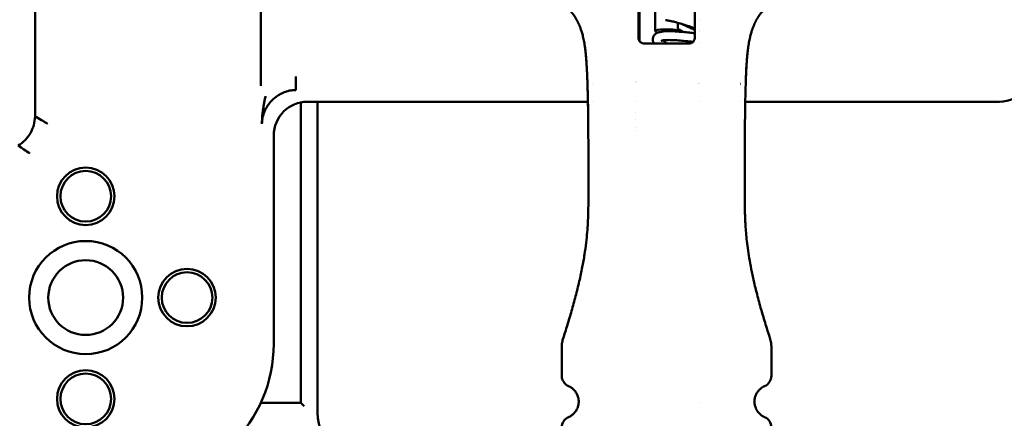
# Model space of a CAD drawing. Header units: millimetres. Extents: x 0 to 14369, y -869 to 2970.
# Tile 185 of 256: x 953 to 1040, y 2552 to 2588. Entities that reach past the tile are written whole.
import ezdxf

# ---------------------------------------------------------------- set-up
doc = ezdxf.new("R2010")
doc.units = ezdxf.units.MM
doc.header["$LTSCALE"] = 10
for name, color, linetype, lineweight in [('Bemaßung (ISO)', 7, 'Continuous', 25), ('Detailumgrenzung (ISO)', 7, 'Continuous', 25), ('Sichtbar (ISO)', 7, 'Continuous', 50)]:
    doc.layers.add(name, color=color, linetype=linetype, lineweight=lineweight)
doc.styles.add('Notiztext (DIN)', font='isocpeur.ttf')
doc.dimstyles.new('Standard (DIN)', dxfattribs={"dimscale": 10, "dimtxt": 3.5, "dimasz": 2.5, "dimexe": 3.175, "dimexo": 0.8, "dimgap": 0.8, "dimtad": 1, "dimrnd": 1e-08, "dimzin": 0, "dimtxsty": 'Notiztext (DIN)', "dimcen": 0.09, "dimdle": 10, "dimclrd": 256, "dimclre": 256, "dimclrt": 256, "dimadec": 0, "dimazin": 0, "dimtfac": 1, "dimtmove": 0, "dimatfit": 3, "dimfxl": 1, "dimtolj": 1, "dimtzin": 0, "dimlwd": -1, "dimlwe": -1, "dimarcsym": 0})

# ---------------------------------------------------------------- blocks, each defined once
blk = doc.blocks.new('2DDetail0')
at = {"layer": 'Detailumgrenzung (ISO)'}
blk.add_circle((97.1085, 255.6514), 10.9365, dxfattribs=at)
blk = doc.blocks.new('*D18')
at = {"layer": 'Bemaßung (ISO)', "transparency": 16777216}
for p, q in [((950.555, 2563.113), (737.425, 2563.113)), ((769.175, 2161.514), (769.175, 2538.113)), ((832.862, 2136.514), (737.425, 2136.514))]:
    blk.add_line(p, q, dxfattribs=at)
for points in [[(765.009, 2538.113), (773.342, 2538.113), (769.175, 2563.113)], [(765.009, 2161.514), (773.342, 2161.514), (769.175, 2136.514)]]:
    blk.add_solid(points, dxfattribs=at)
at = {"layer": 'Defpoints', "color": 0, "transparency": 16777216}
for p in [(769.175, 2563.113), (958.555, 2563.113), (840.862, 2136.514)]:
    blk.add_point(p, dxfattribs=at)
at = {"layer": 'Bemaßung (ISO)', "transparency": 16777216, "insert": (719.175, 2284.189), "char_height": 35, "attachment_point": 1, "rotation": 90, "style": 'Notiztext (DIN)'}
blk.add_mtext('\\A1;426,60', dxfattribs=at)

msp = doc.modelspace()

# ---------------------------------------------------------------- linework, layer by layer
at = {"layer": 'Sichtbar (ISO)'}
for p, q in [((974.122, 2600.925), (974.121, 2581.929)), ((954.054, 2596.268), (954.054, 2579.219)), ((1007.655, 2586.194), (1007.655, 2594.062)), ((1012.655, 2594.081), (1012.655, 2586.194)), ((1007.755, 2589.147), (1007.755, 2586.446)), ((1009.155, 2588.47), (1009.155, 2586.793)), ((1009.155, 2588.47), (1009.155, 2586.793)), ((1011.155, 2587.528), (1011.155, 2586.793)), ((1011.155, 2587.528), (1011.155, 2586.793)), ((1013.044, 2587.741), (1013.044, 2587.741)), ((1007.755, 2586.446), (1007.755, 2585.894)), ((1009.309, 2586.629), (1009.169, 2586.765)), ((1009.309, 2586.629), (1009.169, 2586.765)), ((1011.129, 2586.754), (1011.141, 2586.765)), ((1011.129, 2586.754), (1011.141, 2586.765)), ((1012.555, 2586.958), (1012.555, 2586.958)), ((1013.044, 2586.867), (1013.044, 2586.867)), ((1013.044, 2586.761), (1013.044, 2586.761)), ((1011.254, 2585.694), (1009.211, 2585.694)), ((1013.044, 2585.82), (1013.044, 2585.82)), ((977.21, 2581.555), (977.21, 2582.753)), ((977.655, 2580.454), (977.655, 2553.774)), ((977.655, 2553.774), (977.655, 2580.454)), ((978.251, 2580.514), (1003.167, 2580.514)), ((979.155, 2552.896), (979.155, 2580.514)), ((979.155, 2552.896), (979.155, 2580.514)), ((1003.59, 2580.514), (1003.595, 2580.514)), ((1007.421, 2580.514), (1007.422, 2580.514)), ((1013.044, 2580.514), (1013.044, 2580.514)), ((1016.689, 2580.514), (1016.696, 2580.514)), ((1017.143, 2580.514), (1039.715, 2580.514)), ((1007.421, 2579.59), (1007.422, 2579.59)), ((1007.421, 2578.982), (1007.422, 2578.982)), ((1007.422, 2578.209), (1007.421, 2578.21)), ((1007.421, 2577.965), (1007.422, 2577.964)), ((975.255, 2559.014), (975.255, 2577.518)), ((1000.849, 2556.161), (1000.849, 2558.81)), ((1019.46, 2558.81), (1019.46, 2556.161)), ((977.655, 2553.774), (974.114, 2553.774)), ((977.955, 2553.474), (977.655, 2553.774)), ((1013.044, 2553.774), (1013.044, 2553.774)), ((1013.044, 2553.774), (1013.044, 2553.774))]:
    msp.add_line(p, q, dxfattribs=at)
for centre, radius in [((958.555, 2572.113), 2.55), ((958.555, 2572.113), 2.25), ((958.555, 2563.113), 5.025), ((958.555, 2563.113), 3.324), ((967.555, 2563.113), 2.55), ((967.555, 2563.113), 2.25), ((958.555, 2554.113), 2.55), ((958.555, 2554.113), 2.25)]:
    msp.add_circle(centre, radius, dxfattribs=at)
for centre, radius, start, end in [((1006.755, 2582.914), 0.9, 317.78723, 317.80713), ((1013.555, 2582.914), 0.9, 235.43778, 235.45368), ((962.655, 2559.014), 12.601, 270, 0), ((1001.849, 2556.161), 1, 180, 246.42409), ((1018.46, 2556.161), 1, 293.57818, 0), ((984.155, 2552.896), 5, 180, 225), ((984.155, 2552.896), 5, 180, 225), ((1001.849, 2551.578), 1, 113.57772, 180), ((1018.46, 2551.578), 1, 0, 66.4223)]:
    msp.add_arc(centre, radius, start, end, dxfattribs=at)
for centre, major_axis, ratio, start_param, end_param in [((1010.155, 2586.793), (-1, 0), 0.165048, 2.973459, 6.451319), ((1010.155, 2586.793), (-1, 0), 0.165048, 2.973459, 6.451319), ((1039.711, 2583.518), (1.302, -2.708), 0.998314, 5.835816, 6.730437), ((978.259, 2577.51), (2.127, -2.127), 0.997265, 2.357564, 3.925621), ((1005.208, 2571.517), (-2, 0.017), 0.000786, 6.28316, 6.283185)]:
    msp.add_ellipse(centre, major_axis=major_axis, ratio=ratio, start_param=start_param, end_param=end_param, dxfattribs=at)
for points, knots in [([(1000.722, 2589.318), (1000.725, 2589.316), (1000.751, 2589.298), (1000.806, 2589.258), (1000.899, 2589.189), (1000.998, 2589.114), (1001.099, 2589.035), (1001.2, 2588.954), (1001.298, 2588.871), (1001.391, 2588.788), (1001.479, 2588.707), (1001.562, 2588.627), (1001.638, 2588.549), (1001.708, 2588.472), (1001.772, 2588.397), (1001.83, 2588.325), (1001.884, 2588.254), (1001.932, 2588.186), (1001.977, 2588.12), (1002.017, 2588.056), (1002.054, 2587.994), (1002.089, 2587.933), (1002.125, 2587.87), (1002.16, 2587.804), (1002.195, 2587.738), (1002.23, 2587.671), (1002.264, 2587.604), (1002.298, 2587.534), (1002.333, 2587.46), (1002.369, 2587.379), (1002.409, 2587.289), (1002.451, 2587.186), (1002.498, 2587.068), (1002.547, 2586.933), (1002.598, 2586.779), (1002.65, 2586.607), (1002.703, 2586.415), (1002.754, 2586.2), (1002.805, 2585.959), (1002.854, 2585.69), (1002.9, 2585.391), (1002.942, 2585.059), (1002.981, 2584.693), (1003.017, 2584.289), (1003.048, 2583.846), (1003.076, 2583.359), (1003.101, 2582.827), (1003.123, 2582.245), (1003.142, 2581.612), (1003.159, 2580.923), (1003.173, 2580.174), (1003.185, 2579.37), (1003.194, 2578.534), (1003.201, 2577.707), (1003.205, 2576.927), (1003.208, 2576.214), (1003.21, 2575.564), (1003.211, 2574.951), (1003.211, 2574.345), (1003.212, 2573.736), (1003.212, 2573.131), (1003.212, 2572.526), (1003.212, 2571.906), (1003.207, 2571.244), (1003.193, 2570.526), (1003.161, 2569.741), (1003.103, 2568.881), (1003.008, 2567.938), (1002.865, 2566.904), (1002.665, 2565.767), (1002.4, 2564.526), (1002.079, 2563.226), (1001.72, 2561.925), (1001.337, 2560.643), (1001.077, 2559.827), (1000.947, 2559.429)], [0.0000005, 0.0000005, 0.0000005, 0.0000005, 0.0018228, 0.0148528, 0.0267326, 0.0375536, 0.0474349, 0.0564836, 0.0647801, 0.0723864, 0.079362, 0.0857669, 0.0916643, 0.0971177, 0.1021714, 0.106837, 0.1111283, 0.1150844, 0.1187266, 0.1220403, 0.1250478, 0.1278496, 0.1305787, 0.1333163, 0.1360652, 0.1388054, 0.1415363, 0.144304, 0.1471988, 0.1503245, 0.1537856, 0.1576736, 0.1620614, 0.1670042, 0.1724967, 0.178495, 0.1850197, 0.1921465, 0.1999465, 0.2084793, 0.2177974, 0.2279535, 0.2390122, 0.2510542, 0.2641726, 0.2784723, 0.2940569, 0.3110128, 0.3294265, 0.34937, 0.3710346, 0.3946436, 0.419388, 0.4436961, 0.4664803, 0.4870974, 0.5055537, 0.5229022, 0.5403548, 0.5581162, 0.5756767, 0.5928564, 0.6104894, 0.629702, 0.6507302, 0.6737483, 0.6992176, 0.727311, 0.7582397, 0.7925456, 0.8307345, 0.8726001, 0.9143155, 0.9556741, 0.9999988, 0.9999988, 0.9999988, 0.9999988]), ([(1019.362, 2559.429), (1019.26, 2559.744), (1019.022, 2560.489), (1018.653, 2561.706), (1018.288, 2563.011), (1017.976, 2564.245), (1017.729, 2565.358), (1017.537, 2566.36), (1017.392, 2567.267), (1017.286, 2568.091), (1017.212, 2568.841), (1017.162, 2569.525), (1017.131, 2570.145), (1017.113, 2570.706), (1017.104, 2571.215), (1017.099, 2571.687), (1017.098, 2572.138), (1017.098, 2572.584), (1017.098, 2573.032), (1017.098, 2573.481), (1017.098, 2573.928), (1017.098, 2574.374), (1017.099, 2574.834), (1017.099, 2575.329), (1017.101, 2575.882), (1017.103, 2576.504), (1017.106, 2577.205), (1017.111, 2577.993), (1017.119, 2578.85), (1017.129, 2579.722), (1017.143, 2580.552), (1017.159, 2581.312), (1017.179, 2582.007), (1017.201, 2582.642), (1017.226, 2583.22), (1017.255, 2583.742), (1017.287, 2584.212), (1017.322, 2584.631), (1017.361, 2585.004), (1017.402, 2585.335), (1017.446, 2585.631), (1017.492, 2585.895), (1017.54, 2586.13), (1017.588, 2586.339), (1017.636, 2586.525), (1017.684, 2586.691), (1017.731, 2586.84), (1017.777, 2586.973), (1017.822, 2587.094), (1017.866, 2587.204), (1017.907, 2587.303), (1017.946, 2587.392), (1017.982, 2587.472), (1018.016, 2587.543), (1018.048, 2587.608), (1018.078, 2587.669), (1018.109, 2587.728), (1018.14, 2587.786), (1018.171, 2587.844), (1018.202, 2587.901), (1018.233, 2587.956), (1018.266, 2588.013), (1018.303, 2588.072), (1018.343, 2588.136), (1018.389, 2588.203), (1018.442, 2588.276), (1018.5, 2588.352), (1018.566, 2588.431), (1018.64, 2588.514), (1018.722, 2588.601), (1018.812, 2588.69), (1018.911, 2588.782), (1019.019, 2588.877), (1019.134, 2588.974), (1019.256, 2589.071), (1019.383, 2589.169), (1019.511, 2589.264), (1019.634, 2589.352), (1019.704, 2589.401), (1019.736, 2589.423), (1019.74, 2589.426)], [0.0000001, 0.0000001, 0.0000001, 0.0000001, 0.0336725, 0.076746, 0.1197881, 0.1579387, 0.1917, 0.2218751, 0.248967, 0.2733956, 0.2955821, 0.3157665, 0.334003, 0.3503524, 0.3650398, 0.3785636, 0.3914484, 0.4042099, 0.4171064, 0.4300664, 0.4429398, 0.4556149, 0.468576, 0.4825915, 0.4983917, 0.5162675, 0.5362651, 0.5588898, 0.5843438, 0.6103544, 0.6343204, 0.6561532, 0.6762202, 0.694614, 0.7114198, 0.7266907, 0.7404918, 0.7528966, 0.7640283, 0.7740561, 0.7831512, 0.7914305, 0.7989528, 0.8057726, 0.8119648, 0.8176109, 0.8227794, 0.8275259, 0.8319035, 0.835952, 0.83968, 0.8430759, 0.8461329, 0.848886, 0.8514162, 0.8538211, 0.8561803, 0.8585349, 0.8608865, 0.8632338, 0.8656324, 0.8681977, 0.8710562, 0.8742959, 0.8779556, 0.8820538, 0.8865965, 0.8915935, 0.8970813, 0.90311, 0.9097281, 0.9170044, 0.9250318, 0.9339085, 0.9437778, 0.9548992, 0.9675748, 0.9818854, 0.997943, 0.9999997, 0.9999997, 0.9999997, 0.9999997]), ([(1010.064, 2587.771), (1010.07, 2587.77), (1010.078, 2587.77), (1010.122, 2587.766), (1010.174, 2587.759), (1010.323, 2587.733), (1010.429, 2587.712), (1010.68, 2587.654), (1010.829, 2587.617), (1011.151, 2587.531), (1011.324, 2587.481), (1011.675, 2587.376), (1011.852, 2587.319), (1012.19, 2587.207), (1012.35, 2587.15), (1012.551, 2587.076), (1012.604, 2587.055), (1012.655, 2587.036)], [4.447393, 4.447393, 4.447393, 4.447393, 4.497196, 4.497196, 4.703891, 4.703891, 4.976989, 4.976989, 5.278685, 5.278685, 5.589624, 5.589624, 5.903082, 5.903082, 6.215585, 6.215585, 6.336992, 6.336992, 6.336992, 6.336992]), ([(1012.655, 2586.916), (1012.643, 2586.921), (1012.605, 2586.937), (1012.534, 2586.966), (1012.427, 2587.011), (1012.305, 2587.062), (1012.181, 2587.115), (1012.055, 2587.171), (1011.927, 2587.227), (1011.799, 2587.285), (1011.671, 2587.344), (1011.567, 2587.393), (1011.505, 2587.423), (1011.485, 2587.433)], [0.8114187, 0.8114187, 0.8114187, 0.8114187, 0.8170732, 0.8292683, 0.8414634, 0.8536585, 0.8658537, 0.8780488, 0.8902439, 0.902439, 0.9146341, 0.9268293, 0.932653, 0.932653, 0.932653, 0.932653]), ([(1008.955, 2586.244), (1008.979, 2586.323), (1009.024, 2586.399), (1009.132, 2586.52), (1009.193, 2586.566), (1009.35, 2586.654), (1009.45, 2586.688), (1009.735, 2586.757), (1009.941, 2586.777), (1010.401, 2586.79), (1010.661, 2586.783), (1011.144, 2586.754), (1011.372, 2586.735), (1011.795, 2586.696), (1011.998, 2586.675), (1012.355, 2586.639), (1012.516, 2586.623), (1012.651, 2586.612), (1012.653, 2586.612), (1012.655, 2586.612)], [0, 0, 0, 0, 0.0353324, 0.0353324, 0.0702448, 0.0702448, 0.1190516, 0.1190516, 0.2006326, 0.2006326, 0.2814853, 0.2814853, 0.3481205, 0.3481205, 0.4107812, 0.4107812, 0.4705535, 0.4705535, 0.4714613, 0.4714613, 0.4714613, 0.4714613]), ([(1011.684, 2586.706), (1011.631, 2586.735), (1011.579, 2586.764), (1011.403, 2586.862), (1011.277, 2586.933), (1011.155, 2587.004)], [0.26132993, 0.26132993, 0.26132993, 0.26132993, 0.27958928, 0.27958928, 0.32214317, 0.32214317, 0.32214317, 0.32214317]), ([(1008.155, 2585.694), (1008.129, 2585.694), (1008.102, 2585.696), (1008.075, 2585.7), (1008.049, 2585.704), (1008.022, 2585.711), (1007.996, 2585.72), (1007.969, 2585.729), (1007.944, 2585.74), (1007.919, 2585.753), (1007.894, 2585.766), (1007.871, 2585.782), (1007.849, 2585.798), (1007.828, 2585.814), (1007.809, 2585.832), (1007.792, 2585.85), (1007.775, 2585.868), (1007.76, 2585.886), (1007.747, 2585.904), (1007.735, 2585.922), (1007.723, 2585.94), (1007.714, 2585.958), (1007.704, 2585.977), (1007.696, 2585.995), (1007.688, 2586.014), (1007.681, 2586.032), (1007.675, 2586.051), (1007.67, 2586.071), (1007.665, 2586.091), (1007.661, 2586.112), (1007.659, 2586.133), (1007.656, 2586.153), (1007.655, 2586.173), (1007.655, 2586.194)], [0, 0, 0, 0, 0.090909, 0.090909, 0.090909, 0.181818, 0.181818, 0.181818, 0.272727, 0.272727, 0.272727, 0.363636, 0.363636, 0.363636, 0.454545, 0.454545, 0.454545, 0.545455, 0.545455, 0.545455, 0.636364, 0.636364, 0.636364, 0.727273, 0.727273, 0.727273, 0.818182, 0.818182, 0.818182, 0.909091, 0.909091, 0.909091, 1, 1, 1, 1]), ([(1009.211, 2585.694), (1009.146, 2585.694), (1009.013, 2585.694), (1008.807, 2585.694), (1008.595, 2585.694), (1008.378, 2585.694), (1008.23, 2585.694), (1008.155, 2585.694)], [0, 0, 0, 0, 0.2, 0.4, 0.6, 0.8, 1, 1, 1, 1]), ([(1009.051, 2585.694), (1009.043, 2585.707), (1009.035, 2585.721), (1008.987, 2585.805), (1008.956, 2585.881), (1008.924, 2586.054), (1008.927, 2586.154), (1008.955, 2586.244)], [0.53433736, 0.53433736, 0.53433736, 0.53433736, 0.5417672, 0.5417672, 0.57925089, 0.57925089, 0.61946227, 0.61946227, 0.61946227, 0.61946227]), ([(1012.509, 2585.84), (1012.45, 2585.846), (1012.389, 2585.851), (1012.129, 2585.876), (1011.903, 2585.9), (1011.471, 2585.942), (1011.262, 2585.961), (1010.866, 2585.989), (1010.673, 2585.999), (1010.328, 2586.006), (1010.17, 2586.004), (1009.977, 2585.989), (1009.921, 2585.983), (1009.829, 2585.97), (1009.791, 2585.963), (1009.705, 2585.942), (1009.672, 2585.928), (1009.663, 2585.923), (1009.663, 2585.923), (1009.663, 2585.923)], [0.1785341, 0.1785341, 0.1785341, 0.1785341, 0.2021044, 0.2021044, 0.2749476, 0.2749476, 0.3362447, 0.3362447, 0.3945642, 0.3945642, 0.4499196, 0.4499196, 0.4750302, 0.4750302, 0.4972294, 0.4972294, 0.5359848, 0.5359848, 0.5422512, 0.5422512, 0.5422512, 0.5422512]), ([(1009.84, 2585.971), (1009.876, 2585.937), (1009.919, 2585.9), (1010.033, 2585.808), (1010.108, 2585.751), (1010.191, 2585.694)], [0.10841525, 0.10841525, 0.10841525, 0.10841525, 0.1351521, 0.1351521, 0.17082214, 0.17082214, 0.17082214, 0.17082214]), ([(1012.155, 2585.694), (1012.083, 2585.694), (1011.945, 2585.694), (1011.749, 2585.694), (1011.568, 2585.694), (1011.402, 2585.694), (1011.301, 2585.694), (1011.254, 2585.694)], [0.0000003, 0.0000003, 0.0000003, 0.0000003, 0.2, 0.4, 0.6, 0.8, 1, 1, 1, 1]), ([(1012.655, 2586.194), (1012.655, 2586.171), (1012.653, 2586.148), (1012.65, 2586.123), (1012.646, 2586.099), (1012.641, 2586.074), (1012.633, 2586.049), (1012.626, 2586.024), (1012.616, 2585.999), (1012.604, 2585.974), (1012.592, 2585.949), (1012.577, 2585.925), (1012.561, 2585.902), (1012.544, 2585.878), (1012.525, 2585.857), (1012.506, 2585.838), (1012.486, 2585.819), (1012.466, 2585.802), (1012.447, 2585.788), (1012.427, 2585.773), (1012.407, 2585.761), (1012.386, 2585.751), (1012.366, 2585.74), (1012.345, 2585.731), (1012.323, 2585.723), (1012.3, 2585.715), (1012.275, 2585.708), (1012.248, 2585.703), (1012.22, 2585.697), (1012.19, 2585.694), (1012.155, 2585.694)], [0.0000022, 0.0000022, 0.0000022, 0.0000022, 0.1, 0.1, 0.1, 0.2, 0.2, 0.2, 0.3, 0.3, 0.3, 0.4, 0.4, 0.4, 0.5, 0.5, 0.5, 0.6, 0.6, 0.6, 0.7, 0.7, 0.7, 0.8, 0.8, 0.8, 0.9, 0.9, 0.9, 1, 1, 1, 1]), ([(1003.197, 2578.206), (1003.183, 2579.863), (1003.158, 2581.428), (1003.072, 2583.528), (1003.028, 2584.23), (1002.967, 2584.825)], [0, 0, 0, 0, 0.541625, 0.541625, 0.8556339, 0.8556339, 0.8556339, 0.8556339]), ([(976.731, 2581.518), (976.731, 2581.518), (976.731, 2581.518), (976.731, 2581.518), (976.731, 2581.518), (976.73, 2581.518), (976.73, 2581.518), (976.729, 2581.518), (976.729, 2581.518), (976.727, 2581.517), (976.726, 2581.517), (976.723, 2581.517), (976.721, 2581.516), (976.713, 2581.515), (976.708, 2581.514), (976.686, 2581.51), (976.67, 2581.507), (976.605, 2581.494), (976.556, 2581.483), (976.363, 2581.432), (976.22, 2581.382), (975.808, 2581.202), (975.55, 2581.039), (975.069, 2580.633), (974.846, 2580.378), (974.485, 2579.806), (974.346, 2579.477), (974.258, 2579.067), (974.245, 2578.993), (974.235, 2578.914), (974.235, 2578.908), (974.234, 2578.9), (974.234, 2578.898), (974.233, 2578.895), (974.233, 2578.895), (974.233, 2578.894), (974.233, 2578.894), (974.233, 2578.894), (974.233, 2578.893), (974.233, 2578.893), (974.233, 2578.893), (974.233, 2578.893), (974.233, 2578.893), (974.233, 2578.893), (974.233, 2578.893), (974.233, 2578.893)], [0.0019011, 0.0019011, 0.0019011, 0.0019011, 0.0019487, 0.0019487, 0.0020348, 0.0020348, 0.002208, 0.002208, 0.0023789, 0.0023789, 0.0027222, 0.0027222, 0.0034257, 0.0034257, 0.0051557, 0.0051557, 0.0101641, 0.0101641, 0.0251824, 0.0251824, 0.0703395, 0.0703395, 0.1600908, 0.1600908, 0.2592441, 0.2592441, 0.363059, 0.363059, 0.3856135, 0.3856135, 0.3873891, 0.3873891, 0.3880556, 0.3880556, 0.3882246, 0.3882246, 0.3883261, 0.3883261, 0.3883702, 0.3883702, 0.388413, 0.388413, 0.3884563, 0.3884563, 0.3884588, 0.3884588, 0.3884588, 0.3884588]), ([(974.53, 2581.019), (974.518, 2580.966), (974.495, 2580.856), (974.462, 2580.699), (974.399, 2580.381), (974.346, 2580.083), (974.296, 2579.769), (974.258, 2579.475), (974.231, 2579.167), (974.222, 2579.015), (974.215, 2578.863), (974.213, 2578.714), (974.213, 2578.637), (974.214, 2578.597), (974.214, 2578.572), (974.214, 2578.559)], [0.0000156, 0.0000156, 0.0000156, 0.0000156, 0.0726554, 0.1453501, 0.2482158, 0.3511315, 0.4540928, 0.5569489, 0.6596277, 0.7321125, 0.8045024, 0.8767901, 0.9278483, 0.9639335, 1, 1, 1, 1]), ([(952.55, 2576.621), (952.776, 2576.759), (952.986, 2576.923), (953.354, 2577.296), (953.511, 2577.501), (953.769, 2577.947), (953.869, 2578.186), (954.009, 2578.69), (954.047, 2578.953), (954.054, 2579.219)], [-0.3143523, -0.3143523, -0.3143523, -0.3143523, -0.2346569, -0.2346569, -0.1571777, -0.1571777, -0.0796978, -0.0796978, 0, 0, 0, 0]), ([(954.054, 2579.219), (954.241, 2579.109), (954.427, 2579), (954.707, 2578.835), (954.8, 2578.78), (954.94, 2578.698), (954.985, 2578.671), (955.059, 2578.627), (955.085, 2578.612), (955.107, 2578.599), (955.164, 2578.565), (955.173, 2578.56), (955.173, 2578.56), (955.174, 2578.56)], [0.000001, 0.000001, 0.000001, 0.000001, 1.070165, 1.070165, 1.603732, 1.603732, 1.870719, 1.870719, 2.018645, 2.018645, 2.057872, 2.057872, 2.060554, 2.060554, 2.060554, 2.060554]), ([(974.236, 2578.921), (974.233, 2578.898), (974.225, 2578.827), (974.218, 2578.73), (974.215, 2578.645), (974.214, 2578.596), (974.214, 2578.571), (974.214, 2578.559)], [0.92282842, 0.92282842, 0.92282842, 0.92282842, 0.93755211, 0.96870941, 0.98433586, 0.99216384, 0.9999992, 0.9999992, 0.9999992, 0.9999992]), ([(1000.86, 2559.017), (1000.86, 2559.017), (1000.854, 2558.956), (1000.85, 2558.897), (1000.85, 2558.838)], [0.6644182, 0.6644182, 0.6644182, 0.6644182, 0.6666667, 0.9547731, 0.9547731, 0.9547731, 0.9547731]), ([(1019.451, 2558.998), (1019.451, 2559.004), (1019.444, 2559.068), (1019.435, 2559.133), (1019.424, 2559.191)], [0.3053932, 0.3053932, 0.3053932, 0.3053932, 0.3333333, 0.6167074, 0.6167074, 0.6167074, 0.6167074]), ([(1001.449, 2555.244), (1001.491, 2555.226), (1001.576, 2555.184), (1001.705, 2555.104), (1001.831, 2555.007), (1001.95, 2554.893), (1002.058, 2554.763), (1002.15, 2554.622), (1002.225, 2554.474), (1002.282, 2554.322), (1002.321, 2554.172), (1002.344, 2554.023), (1002.352, 2553.875), (1002.345, 2553.727), (1002.324, 2553.578), (1002.286, 2553.428), (1002.23, 2553.276), (1002.156, 2553.125), (1002.063, 2552.982), (1001.955, 2552.851), (1001.835, 2552.735), (1001.708, 2552.636), (1001.577, 2552.555), (1001.491, 2552.513), (1001.449, 2552.494)], [0, 0, 0, 0, 0.0454545, 0.0909091, 0.1363636, 0.1818182, 0.2272727, 0.2727273, 0.3181818, 0.3636364, 0.4090909, 0.4545455, 0.5, 0.5454545, 0.5909091, 0.6363636, 0.6818182, 0.7272727, 0.7727273, 0.8181818, 0.8636364, 0.9090909, 0.9545455, 1, 1, 1, 1]), ([(1018.86, 2555.244), (1018.8, 2555.218), (1018.737, 2555.186), (1018.675, 2555.147), (1018.613, 2555.109), (1018.55, 2555.064), (1018.488, 2555.011), (1018.426, 2554.958), (1018.364, 2554.897), (1018.306, 2554.827), (1018.248, 2554.757), (1018.193, 2554.678), (1018.144, 2554.589), (1018.096, 2554.5), (1018.053, 2554.4), (1018.023, 2554.298), (1017.992, 2554.196), (1017.973, 2554.093), (1017.965, 2553.988), (1017.957, 2553.883), (1017.96, 2553.776), (1017.973, 2553.674), (1017.986, 2553.572), (1018.009, 2553.476), (1018.042, 2553.382), (1018.074, 2553.288), (1018.116, 2553.197), (1018.164, 2553.114), (1018.213, 2553.031), (1018.267, 2552.956), (1018.324, 2552.89), (1018.381, 2552.824), (1018.44, 2552.767), (1018.5, 2552.717), (1018.56, 2552.667), (1018.621, 2552.624), (1018.681, 2552.587), (1018.742, 2552.55), (1018.802, 2552.52), (1018.86, 2552.494)], [0, 0, 0, 0, 0.0769231, 0.0769231, 0.0769231, 0.1538462, 0.1538462, 0.1538462, 0.2307692, 0.2307692, 0.2307692, 0.3076923, 0.3076923, 0.3076923, 0.3846154, 0.3846154, 0.3846154, 0.4615385, 0.4615385, 0.4615385, 0.5384615, 0.5384615, 0.5384615, 0.6153846, 0.6153846, 0.6153846, 0.6923077, 0.6923077, 0.6923077, 0.7692308, 0.7692308, 0.7692308, 0.8461538, 0.8461538, 0.8461538, 0.9230769, 0.9230769, 0.9230769, 1, 1, 1, 1])]:
    msp.add_open_spline(points, degree=3, knots=knots, dxfattribs=at)
for points in [[(1002.758, 2586.179), (1002.758, 2586.177), (1002.759, 2586.176), (1002.759, 2586.174)], [(1002.758, 2586.179), (1002.758, 2586.179), (1002.758, 2586.178), (1002.758, 2586.177)], [(1002.78, 2586.078), (1002.773, 2586.111), (1002.766, 2586.143), (1002.759, 2586.174)], [(1002.816, 2585.893), (1002.808, 2585.937), (1002.8, 2585.981), (1002.791, 2586.023)], [(1017.519, 2586.028), (1017.511, 2585.985), (1017.502, 2585.941), (1017.494, 2585.896)], [(1017.551, 2586.174), (1017.546, 2586.155), (1017.542, 2586.135), (1017.538, 2586.115)], [(1017.552, 2586.179), (1017.551, 2586.178), (1017.551, 2586.176), (1017.551, 2586.174)], [(1017.344, 2584.836), (1017.254, 2583.977), (1017.204, 2582.893), (1017.17, 2581.693)], [(1003.548, 2582.134), (1003.547, 2582.135), (1003.545, 2582.136), (1003.544, 2582.137)], [(1016.741, 2582.123), (1016.739, 2582.122), (1016.737, 2582.121), (1016.735, 2582.12)], [(977.21, 2581.555), (977.024, 2581.555), (976.838, 2581.538), (976.655, 2581.504)], [(953.593, 2575.919), (953.244, 2576.156), (952.896, 2576.389), (952.55, 2576.621)], [(1003.212, 2573.71), (1003.211, 2574.503), (1003.211, 2575.291), (1003.208, 2576.062)], [(1000.86, 2559.017), (1000.868, 2559.096), (1000.881, 2559.174), (1000.898, 2559.25)], [(1000.947, 2559.428), (1000.928, 2559.37), (1000.912, 2559.31), (1000.898, 2559.25)], [(1019.362, 2559.429), (1019.387, 2559.352), (1019.408, 2559.272), (1019.423, 2559.191)], [(1000.849, 2558.81), (1000.849, 2558.819), (1000.849, 2558.829), (1000.85, 2558.838)], [(1019.451, 2558.998), (1019.457, 2558.936), (1019.46, 2558.873), (1019.46, 2558.81)]]:
    msp.add_open_spline(points, degree=3, dxfattribs=at)

# ---------------------------------------------------------------- block references
at = {"layer": 'Detailumgrenzung (ISO)', "xscale": 10, "yscale": 10, "zscale": 10}
msp.add_blockref('2DDetail0', (0, 0), dxfattribs=at)

# ---------------------------------------------------------------- dimensions: what is measured, and where the dimension line sits
at = {"layer": 'Bemaßung (ISO)'}
dim = msp.add_linear_dim(base=(769.175, 2563.113), p1=(840.862, 2136.514), p2=(958.555, 2563.113), angle=270, dimstyle='Standard (DIN)', override={"dimgap": 0.8, "dimdec": 2, "dimtol": 0, "dimlim": 0, "dimtp": 0, "dimtm": 0, "dimtdec": 2, "dimtofl": 0, "dimatfit": 1}, dxfattribs=at)
dim.commit()
dim.dimension.update_dxf_attribs({"geometry": '*D18', "text_midpoint": (769.175, 2349.814), "dimtype": 160})

doc.saveas('drawing.dxf')
